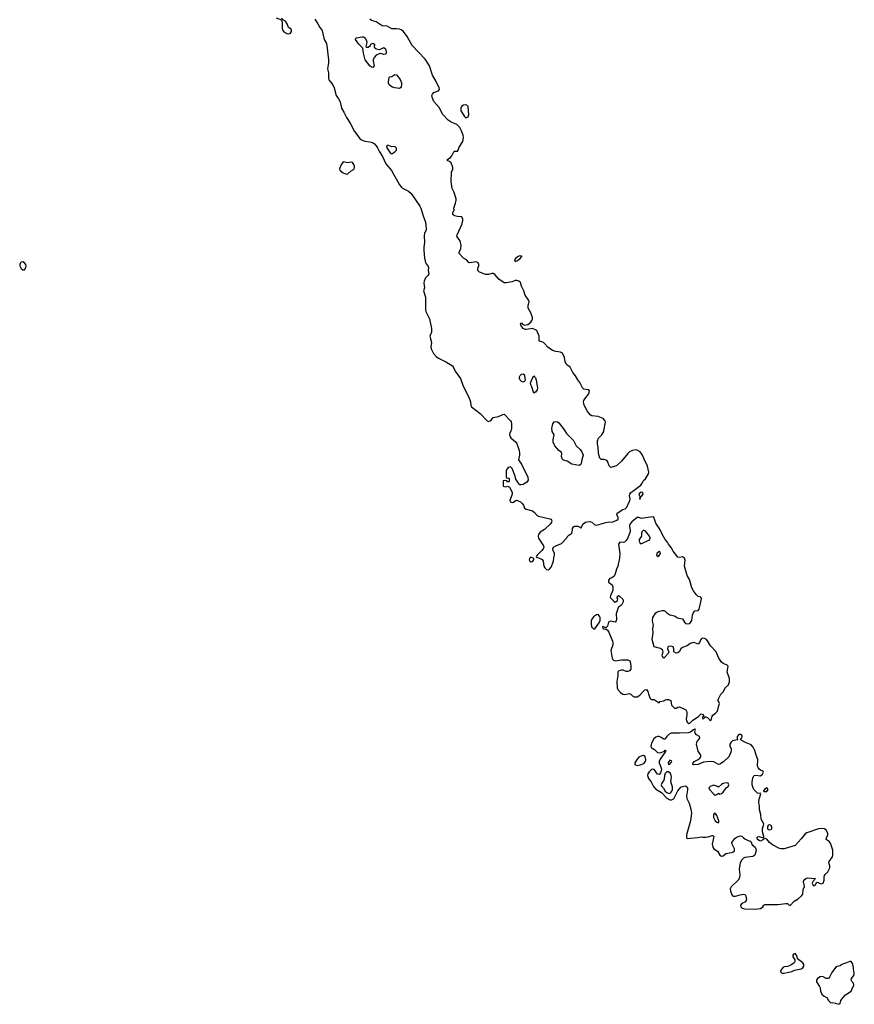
# Model space of a CAD drawing. Header units: inches. Extents: x 2900156 to 3052044, y 553486 to 918419.
# Tile 11 of 15: x 2968830 to 2979509, y 852661 to 865262. Entities that reach past the tile are written whole.
import ezdxf

# ---------------------------------------------------------------- set-up
doc = ezdxf.new("R2010")
doc.units = ezdxf.units.IN
doc.header["$MEASUREMENT"] = 0
for name, color, linetype in [('C9866', 7, 'Continuous'), ('C9875', 7, 'Continuous'), ('C9876', 7, 'Continuous')]:
    doc.layers.add(name, color=color, linetype=linetype)

msp = doc.modelspace()

# ---------------------------------------------------------------- linework, layer by layer
at = {"layer": 'C9866', "color": 5, "elevation": 20}
msp.add_lwpolyline([(2968870, 862161), (2968850, 862157), (2968840, 862150), (2968830, 862130), (2968833, 862110), (2968850, 862078), (2968870, 862059), (2968890, 862060), (2968908, 862090), (2968911, 862110), (2968908, 862130), (2968890, 862152)], close=True, dxfattribs=at)
at = {"layer": 'C9875', "color": 5, "elevation": 20}
for points in [[(2975115, 860000), (2975100, 859970), (2975097, 859950), (2975101, 859930), (2975115, 859910), (2975177, 859857), (2975190, 859839), (2975220, 859750), (2975226, 859714), (2975226, 859690), (2975212, 859630), (2975252, 859572), (2975330, 859408), (2975338, 859370), (2975318, 859342), (2975270, 859314), (2975248, 859308), (2975230, 859311), (2975219, 859319), (2975180, 859380), (2975170, 859418), (2975130, 859518), (2975110, 859539), (2975082, 859530), (2975062, 859510), (2975054, 859490), (2975054, 859410), (2975058, 859398), (2975093, 859393), (2975094, 859350), (2975090, 859346), (2975070, 859346), (2975062, 859362), (2975050, 859366), (2975018, 859362), (2975014, 859350), (2975014, 859290), (2975050, 859285), (2975070, 859294), (2975098, 859278), (2975130, 859214), (2975131, 859190), (2975102, 859110), (2975105, 859090), (2975130, 859081), (2975150, 859086), (2975172, 859108), (2975190, 859112), (2975210, 859106), (2975238, 859090), (2975261, 859070), (2975275, 859050), (2975288, 859010), (2975310, 858996), (2975390, 858978), (2975417, 858957), (2975450, 858918), (2975470, 858906), (2975615, 858875), (2975628, 858868), (2975636, 858856), (2975639, 858850), (2975634, 858830), (2975621, 858810), (2975543, 858737), (2975490, 858702), (2975470, 858672), (2975465, 858650), (2975467, 858627), (2975532, 858530), (2975537, 858510), (2975529, 858490), (2975512, 858468), (2975450, 858410), (2975437, 858390), (2975442, 858382), (2975490, 858366), (2975513, 858353), (2975527, 858330), (2975538, 858270), (2975547, 858247), (2975570, 858226), (2975590, 858221), (2975609, 858231), (2975630, 858256), (2975660, 858330), (2975665, 858375), (2975674, 858410), (2975673, 858430), (2975655, 858470), (2975652, 858490), (2975662, 858510), (2975690, 858530), (2975761, 858559), (2975829, 858630), (2975835, 858645), (2975855, 858665), (2975894, 858690), (2975905, 858730), (2975905, 858750), (2975915, 858770), (2975930, 858779), (2975970, 858781), (2976004, 858764), (2976010, 858754), (2976039, 858810), (2976070, 858830), (2976090, 858837), (2976130, 858839), (2976151, 858831), (2976190, 858796), (2976210, 858791), (2976331, 858829), (2976366, 858834), (2976410, 858832), (2976470, 858855), (2976488, 858870), (2976488, 858890), (2976471, 858930), (2976473, 858947), (2976548, 858992), (2976577, 859003), (2976598, 859022), (2976637, 859110), (2976641, 859130), (2976634, 859170), (2976635, 859190), (2976649, 859210), (2976673, 859230), (2976777, 859303), (2976796, 859330), (2976810, 859363), (2976835, 859385), (2976877, 859450), (2976880, 859470), (2976861, 859550), (2976818, 859638), (2976798, 859690), (2976770, 859730), (2976730, 859754), (2976710, 859758), (2976670, 859750), (2976631, 859730), (2976610, 859712), (2976530, 859610), (2976466, 859554), (2976438, 859542), (2976392, 859532), (2976374, 859554), (2976350, 859610), (2976330, 859625), (2976310, 859634), (2976270, 859632), (2976252, 859650), (2976236, 859710), (2976232, 859790), (2976221, 859830), (2976223, 859870), (2976235, 859905), (2976278, 859950), (2976302, 859990), (2976304, 860000)], [(2975805, 860000), (2975825, 859965), (2975918, 859878), (2975950, 859810), (2976002, 859762), (2976024, 859730), (2976040, 859690), (2976021, 859630), (2976016, 859584), (2976009, 859571), (2975990, 859557), (2975895, 859575), (2975834, 859614), (2975790, 859625), (2975770, 859640), (2975764, 859670), (2975767, 859707), (2975762, 859722), (2975730, 859749), (2975679, 859810), (2975655, 859855), (2975654, 859890), (2975667, 859950), (2975645, 859990), (2975643, 860000)]]:
    msp.add_lwpolyline(points, dxfattribs=at)
at = {"layer": 'C9875', "color": 5}
for points, elevation in [([(2976790, 859216), (2976768, 859212), (2976751, 859190), (2976761, 859170), (2976764, 859150), (2976761, 859130), (2976770, 859124), (2976779, 859161), (2976790, 859168), (2976806, 859190), (2976801, 859210)], 20), ([(2976930, 858901), (2976810, 858881), (2976790, 858880), (2976750, 858892), (2976730, 858890), (2976663, 858837), (2976641, 858810), (2976634, 858790), (2976633, 858770), (2976641, 858730), (2976640, 858710), (2976611, 858629), (2976590, 858596), (2976570, 858576), (2976550, 858570), (2976510, 858574), (2976492, 858550), (2976508, 858430), (2976506, 858370), (2976483, 858270), (2976467, 858230), (2976451, 858169), (2976438, 858142), (2976417, 858123), (2976379, 858110), (2976362, 858090), (2976364, 858064), (2976410, 858030), (2976420, 858010), (2976419, 857961), (2976388, 857890), (2976386, 857870), (2976390, 857863), (2976430, 857819), (2976450, 857806), (2976477, 857830), (2976482, 857850), (2976469, 857871), (2976490, 857891), (2976510, 857882), (2976547, 857847), (2976553, 857833), (2976550, 857810), (2976530, 857770), (2976490, 857743), (2976482, 857730), (2976478, 857710), (2976460, 857660), (2976466, 857590), (2976463, 857570), (2976451, 857550), (2976390, 857565), (2976364, 857550), (2976350, 857502), (2976330, 857478), (2976290, 857495), (2976286, 857490), (2976292, 857470), (2976310, 857463), (2976330, 857466), (2976350, 857451), (2976370, 857423), (2976414, 857310), (2976419, 857290), (2976420, 857260), (2976393, 857190), (2976405, 857110), (2976417, 857077), (2976427, 857067), (2976450, 857058), (2976530, 857071), (2976610, 857070), (2976635, 857055), (2976646, 857026), (2976650, 856990), (2976648, 856950), (2976633, 856927), (2976610, 856918), (2976590, 856919), (2976550, 856938), (2976530, 856937), (2976498, 856930), (2976485, 856915), (2976484, 856870), (2976469, 856791), (2976475, 856710), (2976485, 856690), (2976518, 856650), (2976546, 856630), (2976573, 856627), (2976630, 856638), (2976650, 856630), (2976680, 856600), (2976694, 856594), (2976730, 856598), (2976763, 856617), (2976812, 856670), (2976830, 856685), (2976850, 856691), (2976866, 856666), (2976874, 856630), (2976896, 856576), (2976910, 856561), (2976950, 856563), (2977010, 856518), (2977025, 856535), (2977070, 856543), (2977090, 856556), (2977110, 856563), (2977130, 856562), (2977163, 856550), (2977168, 856490), (2977208, 856450), (2977231, 856449), (2977250, 856462), (2977270, 856466), (2977353, 856430), (2977364, 856404), (2977366, 856370), (2977359, 856310), (2977369, 856270), (2977390, 856253), (2977410, 856262), (2977443, 856297), (2977516, 856344), (2977550, 856378), (2977572, 856370), (2977582, 856350), (2977565, 856335), (2977570, 856312), (2977577, 856323), (2977590, 856327), (2977601, 856339), (2977610, 856339), (2977630, 856330), (2977670, 856289), (2977679, 856301), (2977690, 856350), (2977697, 856363), (2977737, 856390), (2977753, 856410), (2977763, 856430), (2977770, 856470), (2977786, 856510), (2977777, 856530), (2977764, 856544), (2977770, 856572), (2977800, 856630), (2977834, 856666), (2977858, 856710), (2977897, 856750), (2977912, 856788), (2977911, 856830), (2977882, 856910), (2977896, 856990), (2977883, 857003), (2977830, 857022), (2977810, 857039), (2977776, 857090), (2977743, 857170), (2977668, 857248), (2977630, 857314), (2977612, 857332), (2977590, 857342), (2977570, 857345), (2977550, 857338), (2977530, 857292), (2977510, 857270), (2977470, 857288), (2977450, 857290), (2977410, 857277), (2977370, 857247), (2977310, 857226), (2977290, 857210), (2977269, 857170), (2977250, 857157), (2977230, 857155), (2977198, 857170), (2977201, 857210), (2977190, 857235), (2977156, 857244), (2977130, 857241), (2977122, 857230), (2977117, 857210), (2977134, 857170), (2977129, 857150), (2977070, 857092), (2977053, 857113), (2977051, 857130), (2977063, 857170), (2977056, 857196), (2977030, 857213), (2976950, 857235), (2976923, 857330), (2976936, 857410), (2976931, 857470), (2976941, 857510), (2976925, 857570), (2976930, 857611), (2976969, 857670), (2976994, 857686), (2977050, 857701), (2977070, 857701), (2977090, 857691), (2977110, 857671), (2977147, 857647), (2977210, 857634), (2977248, 857608), (2977310, 857596), (2977336, 857550), (2977350, 857536), (2977370, 857531), (2977406, 857534), (2977429, 857571), (2977439, 857641), (2977450, 857674), (2977470, 857696), (2977510, 857701), (2977524, 857716), (2977547, 857810), (2977552, 857852), (2977544, 857870), (2977510, 857882), (2977484, 857904), (2977450, 857954), (2977430, 857992), (2977399, 858099), (2977370, 858150), (2977338, 858270), (2977343, 858343), (2977335, 858370), (2977310, 858389), (2977270, 858381), (2977250, 858384), (2977190, 858461), (2977165, 858505), (2977130, 858549), (2977117, 858577), (2977090, 858611), (2977050, 858678), (2977020, 858740), (2976970, 858817), (2976954, 858870), (2976943, 858890)], 20), ([(2976810, 858729), (2976794, 858710), (2976787, 858690), (2976786, 858650), (2976755, 858610), (2976756, 858590), (2976763, 858570), (2976770, 858559), (2976790, 858559), (2976879, 858601), (2976891, 858609), (2976895, 858630), (2976890, 858650), (2976843, 858710), (2976830, 858722)], 40), ([(2975370, 858383), (2975352, 858368), (2975350, 858348), (2975359, 858330), (2975370, 858322), (2975390, 858326), (2975408, 858350), (2975407, 858367)], 20), ([(2977010, 858454), (2976984, 858430), (2976977, 858410), (2976990, 858393), (2977010, 858405), (2977027, 858430), (2977026, 858446)], 40), ([(2976230, 857649), (2976210, 857644), (2976170, 857619), (2976150, 857590), (2976143, 857570), (2976142, 857530), (2976148, 857490), (2976170, 857468), (2976190, 857468), (2976241, 857539), (2976258, 857570), (2976258, 857610), (2976249, 857629)], 20), ([(2977470, 856186), (2977464, 856176), (2977450, 856174), (2977415, 856145), (2977383, 856137), (2977270, 856130), (2977167, 856133), (2977142, 856119), (2977111, 856089), (2977085, 856055), (2977070, 856056), (2977037, 856077), (2977010, 856088), (2976990, 856088), (2976970, 856079), (2976943, 856057), (2976917, 856010), (2976904, 855970), (2976908, 855948), (2976958, 855918), (2976990, 855885), (2977010, 855878), (2977037, 855883), (2977079, 855901), (2977090, 855912), (2977096, 855910), (2977095, 855895), (2977023, 855797), (2977011, 855770), (2977012, 855750), (2977030, 855709), (2977040, 855670), (2977039, 855650), (2977030, 855623), (2977010, 855600), (2976990, 855605), (2976950, 855667), (2976930, 855669), (2976916, 855664), (2976884, 855636), (2976867, 855610), (2976863, 855590), (2976876, 855550), (2976910, 855508), (2976940, 855450), (2976970, 855415), (2977042, 855370), (2977110, 855300), (2977150, 855279), (2977170, 855278), (2977192, 855288), (2977202, 855298), (2977250, 855395), (2977290, 855439), (2977310, 855449), (2977350, 855458), (2977370, 855442), (2977375, 855430), (2977376, 855404), (2977363, 855330), (2977365, 855295), (2977394, 855234), (2977417, 855157), (2977427, 855107), (2977413, 855007), (2977360, 854830), (2977361, 854790), (2977370, 854781), (2977504, 854796), (2977550, 854806), (2977570, 854801), (2977610, 854799), (2977637, 854804), (2977690, 854822), (2977700, 854820), (2977712, 854810), (2977692, 854710), (2977699, 854670), (2977713, 854650), (2977759, 854619), (2977790, 854568), (2977810, 854555), (2977830, 854563), (2977867, 854593), (2977937, 854603), (2977955, 854610), (2977974, 854626), (2977974, 854650), (2977946, 854710), (2977943, 854730), (2977978, 854782), (2978001, 854799), (2978050, 854815), (2978070, 854811), (2978090, 854790), (2978110, 854778), (2978150, 854758), (2978173, 854753), (2978184, 854744), (2978202, 854702), (2978239, 854670), (2978248, 854650), (2978252, 854630), (2978234, 854570), (2978210, 854554), (2978110, 854541), (2978089, 854531), (2978069, 854511), (2978050, 854470), (2978035, 854390), (2978042, 854322), (2978039, 854281), (2978022, 854250), (2977934, 854166), (2977922, 854138), (2977923, 854110), (2977942, 854062), (2977951, 854051), (2977965, 854045), (2977990, 854044), (2978050, 854064), (2978090, 854071), (2978106, 854066), (2978117, 854057), (2978130, 854010), (2978125, 853990), (2978110, 853970), (2978070, 853950), (2978054, 853930), (2978058, 853910), (2978075, 853890), (2978110, 853881), (2978230, 853877), (2978310, 853889), (2978338, 853910), (2978350, 853931), (2978370, 853940), (2978530, 853938), (2978632, 853952), (2978652, 853950), (2978663, 853943), (2978670, 853932), (2978690, 853926), (2978741, 853979), (2978790, 854010), (2978834, 854050), (2978849, 854070), (2978854, 854130), (2978870, 854170), (2978869, 854190), (2978858, 854230), (2978865, 854250), (2978890, 854273), (2978910, 854280), (2979014, 854270), (2978998, 854262), (2978994, 854250), (2978982, 854238), (2978971, 854210), (2978978, 854190), (2978990, 854178), (2979010, 854185), (2979030, 854222), (2979050, 854221), (2979059, 854210), (2979090, 854201), (2979110, 854213), (2979125, 854250), (2979123, 854290), (2979126, 854310), (2979136, 854324), (2979170, 854355), (2979194, 854406), (2979195, 854435), (2979182, 854470), (2979187, 854490), (2979230, 854548), (2979235, 854570), (2979232, 854632), (2979203, 854723), (2979186, 854746), (2979149, 854770), (2979152, 854790), (2979170, 854830), (2979168, 854850), (2979150, 854890), (2979127, 854907), (2979089, 854909), (2979050, 854905), (2978903, 854857), (2978879, 854841), (2978830, 854778), (2978750, 854693), (2978610, 854651), (2978570, 854650), (2978550, 854655), (2978460, 854700), (2978424, 854730), (2978390, 854773), (2978370, 854782), (2978350, 854786), (2978346, 854770), (2978310, 854750), (2978290, 854756), (2978269, 854770), (2978264, 854790), (2978276, 854804), (2978290, 854808), (2978347, 854793), (2978353, 854807), (2978332, 854870), (2978335, 854910), (2978348, 854950), (2978350, 854970), (2978317, 855030), (2978312, 855090), (2978294, 855150), (2978295, 855195), (2978289, 855249), (2978292, 855288), (2978314, 855354), (2978310, 855362), (2978290, 855358), (2978270, 855362), (2978224, 855410), (2978213, 855430), (2978202, 855470), (2978202, 855502), (2978210, 855558), (2978227, 855590), (2978250, 855594), (2978310, 855586), (2978335, 855605), (2978347, 855630), (2978342, 855642), (2978331, 855651), (2978310, 855657), (2978290, 855672), (2978277, 855690), (2978271, 855710), (2978274, 855794), (2978251, 855850), (2978235, 855910), (2978216, 855950), (2978190, 855982), (2978116, 856010), (2978060, 856040), (2978053, 856050), (2978070, 856070), (2978074, 856090), (2978065, 856110), (2978056, 856116), (2978030, 856116), (2978010, 856090), (2978008, 856068), (2978013, 856053), (2978018, 856050), (2978014, 856046), (2977950, 856031), (2977928, 856010), (2977918, 855990), (2977916, 855970), (2977932, 855932), (2977934, 855910), (2977930, 855887), (2977904, 855830), (2977837, 855763), (2977790, 855736), (2977770, 855731), (2977710, 855764), (2977670, 855770), (2977580, 855760), (2977510, 855730), (2977450, 855725), (2977444, 855730), (2977445, 855750), (2977460, 855770), (2977510, 855794), (2977531, 855809), (2977545, 855830), (2977546, 855850), (2977510, 855899), (2977490, 855990), (2977497, 856023), (2977521, 856050), (2977532, 856070), (2977529, 856089), (2977489, 856110), (2977474, 856130), (2977468, 856152), (2977478, 856170)], 20), ([(2976810, 855847), (2976790, 855843), (2976750, 855823), (2976730, 855800), (2976702, 855750), (2976701, 855730), (2976710, 855724), (2976730, 855719), (2976770, 855726), (2976817, 855743), (2976839, 855770), (2976841, 855790), (2976832, 855832)], 20), ([(2977150, 855786), (2977135, 855770), (2977127, 855747), (2977130, 855730), (2977150, 855735), (2977163, 855750), (2977172, 855770), (2977170, 855776)], 40), ([(2977130, 855638), (2977110, 855634), (2977090, 855616), (2977081, 855590), (2977077, 855550), (2977070, 855530), (2977045, 855490), (2977039, 855470), (2977045, 855450), (2977067, 855427), (2977090, 855387), (2977110, 855370), (2977130, 855361), (2977150, 855360), (2977166, 855374), (2977173, 855387), (2977181, 855410), (2977183, 855443), (2977162, 855510), (2977169, 855570), (2977167, 855590), (2977156, 855616)], 40), ([(2977870, 855497), (2977832, 855488), (2977810, 855476), (2977770, 855439), (2977757, 855450), (2977723, 855463), (2977710, 855464), (2977664, 855450), (2977648, 855430), (2977658, 855410), (2977710, 855350), (2977730, 855336), (2977750, 855346), (2977770, 855362), (2977790, 855351), (2977810, 855360), (2977830, 855377), (2977870, 855430), (2977894, 855450), (2977904, 855470), (2977893, 855490)], 40), ([(2978390, 855431), (2978359, 855410), (2978345, 855390), (2978350, 855385), (2978390, 855386), (2978407, 855410)], 20), ([(2977730, 855106), (2977708, 855092), (2977706, 855050), (2977730, 855010), (2977750, 854991), (2977770, 854984), (2977776, 854990), (2977777, 855010), (2977750, 855077)], 40), ([(2978430, 854959), (2978407, 854953), (2978397, 854930), (2978396, 854910), (2978402, 854902), (2978410, 854896), (2978430, 854893), (2978450, 854902), (2978455, 854910), (2978455, 854930), (2978446, 854950)], 20), ([(2978752, 853312), (2978730, 853304), (2978723, 853290), (2978722, 853270), (2978748, 853230), (2978748, 853210), (2978739, 853190), (2978698, 853162), (2978656, 853144), (2978610, 853142), (2978594, 853130), (2978564, 853090), (2978568, 853070), (2978590, 853059), (2978610, 853058), (2978650, 853068), (2978710, 853082), (2978742, 853098), (2978830, 853116), (2978852, 853128), (2978863, 853150), (2978863, 853170), (2978851, 853191), (2978799, 853230), (2978782, 853250), (2978769, 853290)], 20), ([(2979450, 853209), (2979410, 853190), (2979370, 853180), (2979350, 853171), (2979326, 853154), (2979290, 853144), (2979270, 853131), (2979221, 853070), (2979193, 853007), (2979184, 852996), (2979170, 852990), (2979150, 852992), (2979110, 853013), (2979090, 853017), (2979070, 853012), (2979037, 852990), (2979025, 852970), (2979027, 852950), (2979065, 852890), (2979072, 852870), (2979078, 852830), (2979095, 852790), (2979124, 852764), (2979158, 852750), (2979178, 852710), (2979210, 852681), (2979230, 852683), (2979270, 852677), (2979310, 852661), (2979329, 852671), (2979337, 852710), (2979366, 852750), (2979398, 852782), (2979469, 852830), (2979484, 852870), (2979498, 852890), (2979502, 852910), (2979499, 852930), (2979475, 852955), (2979469, 852970), (2979473, 852990), (2979501, 853030), (2979509, 853050), (2979495, 853155), (2979485, 853185), (2979469, 853209)], 20)]:
    msp.add_lwpolyline(points, close=True, dxfattribs=dict(at, elevation=elevation))
at = {"layer": 'C9876', "color": 5, "elevation": 20}
for points in [[(2972110, 865287), (2972178, 865258), (2972188, 865228), (2972188, 865148), (2972193, 865130), (2972210, 865105), (2972250, 865083), (2972270, 865079), (2972297, 865090), (2972308, 865110), (2972309, 865129), (2972302, 865142), (2972270, 865161), (2972252, 865210), (2972230, 865243), (2972201, 865261), (2972181, 865281)], [(2972607, 865267), (2972645, 865210), (2972670, 865161), (2972694, 865134), (2972700, 865120), (2972726, 865010), (2972755, 864955), (2972761, 864930), (2972780, 864750), (2972780, 864710), (2972769, 864631), (2972780, 864580), (2972780, 864510), (2972784, 864490), (2972835, 864430), (2972852, 864390), (2972880, 864290), (2972910, 864251), (2972930, 864212), (2972949, 864129), (2972979, 864079), (2973010, 864010), (2973057, 863937), (2973112, 863830), (2973182, 863742), (2973205, 863725), (2973246, 863706), (2973310, 863699), (2973343, 863690), (2973370, 863672), (2973390, 863649), (2973410, 863622), (2973434, 863570), (2973471, 863511), (2973516, 863416), (2973587, 863330), (2973690, 863148), (2973710, 863121), (2973730, 863106), (2973806, 863066), (2973838, 863038), (2973950, 862875), (2973963, 862850), (2973991, 862750), (2974022, 862670), (2974030, 862590), (2974030, 862570), (2974010, 862529), (2974004, 862496), (2974008, 862410), (2974001, 862350), (2974002, 862310), (2974010, 862210), (2974018, 862170), (2974030, 862138), (2974054, 862110), (2974060, 862090), (2974058, 862050), (2974065, 862010), (2974052, 861990), (2974022, 861958), (2974004, 861916), (2974000, 861890), (2974008, 861830), (2973998, 861790), (2974023, 861710), (2974024, 861544), (2974027, 861527), (2974072, 861432), (2974097, 861310), (2974097, 861263), (2974076, 861210), (2974098, 861130), (2974092, 861070), (2974096, 861050), (2974125, 860990), (2974159, 860950), (2974190, 860929), (2974290, 860877), (2974367, 860830), (2974377, 860817), (2974404, 860764), (2974472, 860670), (2974506, 860570), (2974577, 860430), (2974597, 860370), (2974603, 860323), (2974610, 860306), (2974722, 860222), (2974810, 860128), (2974830, 860121), (2974850, 860127), (2974864, 860136), (2974890, 860170), (2974955, 860185), (2975010, 860210), (2975030, 860215), (2975110, 860130), (2975117, 860117), (2975123, 860090), (2975124, 860030), (2975120, 860010), (2975115, 860000)], [(2976304, 860000), (2976324, 860110), (2976320, 860130), (2976296, 860156), (2976230, 860185), (2976150, 860192), (2976130, 860204), (2976090, 860255), (2976052, 860330), (2976044, 860370), (2976048, 860390), (2976060, 860410), (2976107, 860470), (2976117, 860490), (2976120, 860510), (2976103, 860523), (2976050, 860534), (2976030, 860552), (2975997, 860617), (2975970, 860653), (2975942, 860702), (2975907, 860747), (2975873, 860813), (2975830, 860846), (2975820, 860860), (2975810, 860884), (2975799, 860939), (2975774, 860994), (2975750, 861008), (2975690, 861016), (2975649, 861030), (2975587, 861070), (2975550, 861115), (2975530, 861130), (2975510, 861139), (2975490, 861142), (2975478, 861150), (2975476, 861210), (2975446, 861286), (2975390, 861311), (2975310, 861296), (2975297, 861297), (2975270, 861308), (2975262, 861322), (2975250, 861329), (2975238, 861370), (2975242, 861378), (2975250, 861382), (2975265, 861365), (2975290, 861351), (2975330, 861362), (2975369, 861390), (2975384, 861410), (2975392, 861430), (2975392, 861450), (2975369, 861510), (2975338, 861570), (2975334, 861610), (2975347, 861650), (2975345, 861670), (2975298, 861738), (2975281, 861790), (2975252, 861850), (2975237, 861897), (2975216, 861916), (2975190, 861924), (2975170, 861923), (2975130, 861909), (2975055, 861895), (2975030, 861896), (2974961, 861941), (2974910, 862001), (2974890, 862015), (2974870, 862014), (2974830, 862000), (2974790, 862001), (2974715, 862030), (2974690, 862050), (2974690, 862082), (2974703, 862110), (2974706, 862130), (2974697, 862150), (2974670, 862161), (2974590, 862150), (2974575, 862155), (2974547, 862187), (2974510, 862208), (2974452, 862270), (2974452, 862290), (2974474, 862330), (2974480, 862370), (2974466, 862430), (2974434, 862470), (2974425, 862490), (2974428, 862510), (2974492, 862648), (2974502, 862690), (2974500, 862710), (2974491, 862731), (2974478, 862738), (2974430, 862741), (2974393, 862750), (2974372, 862770), (2974372, 862790), (2974389, 862830), (2974384, 862850), (2974407, 862913), (2974416, 862950), (2974415, 862970), (2974391, 863050), (2974362, 863102), (2974349, 863190), (2974357, 863310), (2974371, 863350), (2974372, 863370), (2974350, 863429), (2974330, 863449), (2974310, 863455), (2974295, 863470), (2974341, 863499), (2974359, 863521), (2974390, 863578), (2974430, 863578), (2974439, 863590), (2974455, 863630), (2974499, 863701), (2974509, 863750), (2974505, 863785), (2974480, 863850), (2974460, 863880), (2974422, 863922), (2974395, 863935), (2974350, 863949), (2974314, 863974), (2974244, 864050), (2974199, 864139), (2974130, 864215), (2974106, 864270), (2974105, 864290), (2974110, 864310), (2974130, 864332), (2974190, 864350), (2974201, 864370), (2974196, 864390), (2974157, 864470), (2974110, 864550), (2974075, 864670), (2974017, 864757), (2973850, 864930), (2973786, 865046), (2973739, 865110), (2973712, 865132), (2973690, 865139), (2973650, 865145), (2973590, 865146), (2973530, 865177), (2973470, 865181), (2973393, 865233), (2973330, 865252), (2973310, 865267)], [(2975643, 860000), (2975640, 860030), (2975652, 860088), (2975670, 860116), (2975690, 860121), (2975710, 860116), (2975730, 860103), (2975790, 860026), (2975805, 860000)]]:
    msp.add_lwpolyline(points, dxfattribs=at)
at = {"layer": 'C9876', "color": 5}
for points, elevation in [([(2973290, 864911), (2973318, 864930), (2973322, 864950), (2973350, 864963), (2973371, 864950), (2973366, 864910), (2973390, 864888), (2973440, 864880), (2973490, 864906), (2973510, 864890), (2973520, 864850), (2973517, 864830), (2973510, 864821), (2973490, 864818), (2973450, 864827), (2973430, 864825), (2973390, 864806), (2973364, 864776), (2973353, 864750), (2973351, 864730), (2973365, 864670), (2973350, 864650), (2973330, 864655), (2973310, 864673), (2973251, 864750), (2973228, 864832), (2973219, 864899), (2973170, 864950), (2973125, 865010), (2973130, 865025), (2973138, 865030), (2973210, 865043), (2973230, 865043), (2973250, 865030), (2973268, 864990), (2973271, 864969), (2973258, 864918), (2973270, 864912)], 20), ([(2973690, 864383), (2973631, 864391), (2973600, 864400), (2973579, 864410), (2973556, 864430), (2973549, 864450), (2973548, 864470), (2973558, 864522), (2973566, 864530), (2973590, 864535), (2973630, 864561), (2973650, 864557), (2973697, 864497), (2973714, 864454), (2973716, 864430), (2973710, 864401), (2973702, 864390)], 20), ([(2974530, 864171), (2974510, 864168), (2974487, 864153), (2974479, 864141), (2974475, 864130), (2974476, 864096), (2974521, 864021), (2974532, 864012), (2974550, 864008), (2974570, 864019), (2974576, 864044), (2974570, 864149), (2974550, 864168)], 20), ([(2973550, 863653), (2973530, 863650), (2973525, 863630), (2973534, 863610), (2973570, 863556), (2973590, 863547), (2973630, 863569), (2973650, 863590), (2973650, 863617), (2973630, 863640), (2973590, 863636)], 40), ([(2972970, 863443), (2972950, 863419), (2972925, 863370), (2972922, 863350), (2972929, 863330), (2972970, 863301), (2973010, 863285), (2973030, 863291), (2973070, 863326), (2973110, 863350), (2973115, 863365), (2973112, 863388), (2973106, 863410), (2973090, 863434), (2973070, 863437), (2973030, 863428)], 20), ([(2975230, 862238), (2975210, 862231), (2975179, 862210), (2975162, 862190), (2975170, 862168), (2975190, 862174), (2975230, 862203), (2975256, 862230), (2975254, 862234)], 20), ([(2975270, 860625), (2975250, 860631), (2975233, 860650), (2975223, 860670), (2975224, 860690), (2975233, 860710), (2975250, 860725), (2975270, 860729), (2975281, 860721), (2975289, 860709), (2975296, 860650), (2975288, 860632)], 20), ([(2975410, 860482), (2975383, 860563), (2975369, 860590), (2975367, 860610), (2975383, 860657), (2975410, 860702), (2975416, 860690), (2975430, 860679), (2975440, 860650), (2975456, 860550), (2975450, 860523), (2975430, 860496)], 20)]:
    msp.add_lwpolyline(points, close=True, dxfattribs=dict(at, elevation=elevation))

doc.saveas('drawing.dxf')
